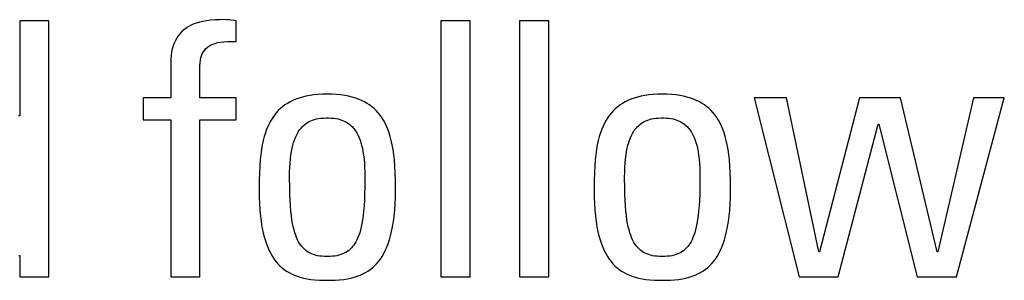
# Model space of a CAD drawing. Header units: millimetres. Extents: x -2579 to 1363, y -329 to 2298.
# Tile 71 of 256: x -1238.22 to -1231.87, y 1523.4 to 1525.09. Entities that reach past the tile are written whole.
import ezdxf

# ---------------------------------------------------------------- set-up
doc = ezdxf.new("R2010")
doc.units = ezdxf.units.MM
doc.header["$LTSCALE"] = 30.734
doc.layers.get('0').update_dxf_attribs({"linetype": 'CONTINUOUS'})

msp = doc.modelspace()

# ---------------------------------------------------------------- linework, layer by layer
at = {"color": 250, "true_color": 0x1c1c1c}
for p, q in [((-1238.2222, 1525.0824), (-1238.2222, 1524.4679)), ((-1238.0342, 1525.0824), (-1238.2222, 1525.0824)), ((-1238.0342, 1523.4268), (-1238.0342, 1525.0824)), ((-1237.0827, 1525.0662), (-1237.1018, 1525.0591)), ((-1237.062, 1525.0726), (-1237.0827, 1525.0662)), ((-1237.0396, 1525.0779), (-1237.062, 1525.0726)), ((-1237.0153, 1525.0823), (-1237.0396, 1525.0779)), ((-1236.9889, 1525.0857), (-1237.0153, 1525.0823)), ((-1236.9601, 1525.088), (-1236.9889, 1525.0857)), ((-1236.9287, 1525.0892), (-1236.9601, 1525.088)), ((-1236.9145, 1525.0893), (-1236.9287, 1525.0892)), ((-1236.8839, 1525.0887), (-1236.9145, 1525.0893)), ((-1236.8706, 1525.0879), (-1236.8839, 1525.0887)), ((-1236.8583, 1525.0869), (-1236.8706, 1525.0879)), ((-1236.8345, 1525.0839), (-1236.8583, 1525.0869)), ((-1236.8251, 1525.0824), (-1236.8345, 1525.0839)), ((-1236.8251, 1524.9471), (-1236.8251, 1525.0824)), ((-1235.5028, 1525.0824), (-1235.5028, 1523.4268)), ((-1235.3148, 1525.0824), (-1235.5028, 1525.0824)), ((-1235.3148, 1523.4268), (-1235.3148, 1525.0824)), ((-1234.9945, 1525.0824), (-1234.9945, 1523.4268)), ((-1234.8066, 1525.0824), (-1234.9945, 1525.0824)), ((-1234.8066, 1523.4268), (-1234.8066, 1525.0824)), ((-1237.1885, 1524.998), (-1237.199, 1524.9846)), ((-1237.1769, 1525.0103), (-1237.1885, 1524.998)), ((-1237.1643, 1525.0218), (-1237.1769, 1525.0103)), ((-1237.1505, 1525.0324), (-1237.1643, 1525.0218)), ((-1237.1356, 1525.0421), (-1237.1505, 1525.0324)), ((-1237.1194, 1525.051), (-1237.1356, 1525.0421)), ((-1237.1018, 1525.0591), (-1237.1194, 1525.051)), ((-1237.2247, 1524.9383), (-1237.2313, 1524.9205)), ((-1237.2172, 1524.9549), (-1237.2247, 1524.9383)), ((-1237.2086, 1524.9703), (-1237.2172, 1524.9549)), ((-1237.199, 1524.9846), (-1237.2086, 1524.9703)), ((-1236.9762, 1524.9306), (-1236.9612, 1524.9361)), ((-1236.9612, 1524.9361), (-1236.9443, 1524.9407)), ((-1236.9443, 1524.9407), (-1236.9254, 1524.9443)), ((-1236.9254, 1524.9443), (-1236.9043, 1524.9469)), ((-1236.9043, 1524.9469), (-1236.8807, 1524.9483)), ((-1236.8807, 1524.9483), (-1236.8544, 1524.9484)), ((-1236.8544, 1524.9484), (-1236.8251, 1524.9471)), ((-1237.2411, 1524.8808), (-1237.2444, 1524.8587)), ((-1237.2368, 1524.9013), (-1237.2411, 1524.8808)), ((-1237.2313, 1524.9205), (-1237.2368, 1524.9013)), ((-1237.0431, 1524.8688), (-1237.037, 1524.8802)), ((-1237.037, 1524.8802), (-1237.0298, 1524.8907)), ((-1237.0298, 1524.8907), (-1237.0216, 1524.9003)), ((-1237.0216, 1524.9003), (-1237.0123, 1524.909)), ((-1237.0123, 1524.909), (-1237.0017, 1524.917)), ((-1237.0017, 1524.917), (-1236.9959, 1524.9207)), ((-1236.9959, 1524.9207), (-1236.9897, 1524.9242)), ((-1236.9897, 1524.9242), (-1236.9762, 1524.9306)), ((-1237.2464, 1524.835), (-1237.247, 1524.8096)), ((-1237.247, 1524.8096), (-1237.247, 1524.5849)), ((-1237.2444, 1524.8587), (-1237.2464, 1524.835)), ((-1237.0589, 1524.7907), (-1237.0579, 1524.81)), ((-1237.0579, 1524.81), (-1237.0557, 1524.8271)), ((-1237.0557, 1524.8271), (-1237.0525, 1524.8424)), ((-1237.0525, 1524.8424), (-1237.0483, 1524.8562)), ((-1237.0483, 1524.8562), (-1237.0431, 1524.8688)), ((-1237.059, 1524.782), (-1237.0589, 1524.7907)), ((-1237.059, 1524.5849), (-1237.059, 1524.782)), ((-1237.4259, 1524.5849), (-1237.4259, 1524.4427)), ((-1237.247, 1524.5849), (-1237.4259, 1524.5849)), ((-1236.8251, 1524.5849), (-1237.059, 1524.5849)), ((-1236.8251, 1524.4427), (-1236.8251, 1524.5849)), ((-1236.4762, 1524.558), (-1236.4933, 1524.5482)), ((-1236.4581, 1524.5669), (-1236.4762, 1524.558)), ((-1236.4389, 1524.575), (-1236.4581, 1524.5669)), ((-1236.4186, 1524.5823), (-1236.4389, 1524.575)), ((-1236.397, 1524.5888), (-1236.4186, 1524.5823)), ((-1236.3741, 1524.5944), (-1236.397, 1524.5888)), ((-1236.3498, 1524.5991), (-1236.3741, 1524.5944)), ((-1236.324, 1524.6028), (-1236.3498, 1524.5991)), ((-1236.2967, 1524.6055), (-1236.324, 1524.6028)), ((-1236.2676, 1524.6072), (-1236.2967, 1524.6055)), ((-1236.2366, 1524.6078), (-1236.2676, 1524.6072)), ((-1236.2057, 1524.6072), (-1236.2366, 1524.6078)), ((-1236.1766, 1524.6055), (-1236.2057, 1524.6072)), ((-1236.1492, 1524.6028), (-1236.1766, 1524.6055)), ((-1236.1235, 1524.5991), (-1236.1492, 1524.6028)), ((-1236.0992, 1524.5944), (-1236.1235, 1524.5991)), ((-1236.0763, 1524.5888), (-1236.0992, 1524.5944)), ((-1236.0547, 1524.5823), (-1236.0763, 1524.5888)), ((-1236.0344, 1524.575), (-1236.0547, 1524.5823)), ((-1236.0152, 1524.5669), (-1236.0344, 1524.575)), ((-1235.997, 1524.558), (-1236.0152, 1524.5669)), ((-1235.9799, 1524.5482), (-1235.997, 1524.558)), ((-1234.3131, 1524.558), (-1234.3303, 1524.5482)), ((-1234.295, 1524.5669), (-1234.3131, 1524.558)), ((-1234.2758, 1524.575), (-1234.295, 1524.5669)), ((-1234.2555, 1524.5823), (-1234.2758, 1524.575)), ((-1234.2339, 1524.5888), (-1234.2555, 1524.5823)), ((-1234.211, 1524.5944), (-1234.2339, 1524.5888)), ((-1234.1867, 1524.5991), (-1234.211, 1524.5944)), ((-1234.161, 1524.6028), (-1234.1867, 1524.5991)), ((-1234.1336, 1524.6055), (-1234.161, 1524.6028)), ((-1234.1045, 1524.6072), (-1234.1336, 1524.6055)), ((-1234.0735, 1524.6078), (-1234.1045, 1524.6072)), ((-1234.0426, 1524.6072), (-1234.0735, 1524.6078)), ((-1234.0135, 1524.6055), (-1234.0426, 1524.6072)), ((-1233.9862, 1524.6028), (-1234.0135, 1524.6055)), ((-1233.9604, 1524.5991), (-1233.9862, 1524.6028)), ((-1233.9361, 1524.5944), (-1233.9604, 1524.5991)), ((-1233.9132, 1524.5888), (-1233.9361, 1524.5944)), ((-1233.8917, 1524.5823), (-1233.9132, 1524.5888)), ((-1233.8713, 1524.575), (-1233.8917, 1524.5823)), ((-1233.8521, 1524.5669), (-1233.8713, 1524.575)), ((-1233.834, 1524.558), (-1233.8521, 1524.5669)), ((-1233.8169, 1524.5482), (-1233.834, 1524.558)), ((-1233.4797, 1524.5849), (-1233.1908, 1523.4268)), ((-1233.271, 1524.5849), (-1233.4797, 1524.5849)), ((-1233.0624, 1523.5874), (-1233.271, 1524.5849)), ((-1232.801, 1524.5849), (-1233.0578, 1523.5874)), ((-1232.5349, 1524.5849), (-1232.801, 1524.5849)), ((-1232.2988, 1523.5874), (-1232.5349, 1524.5849)), ((-1232.0649, 1524.5849), (-1232.2942, 1523.5874)), ((-1232.1749, 1523.4268), (-1231.8654, 1524.5849)), ((-1231.8654, 1524.5849), (-1232.0649, 1524.5849)), ((-1236.5527, 1524.501), (-1236.5655, 1524.487)), ((-1236.5391, 1524.514), (-1236.5527, 1524.501)), ((-1236.5247, 1524.5263), (-1236.5391, 1524.514)), ((-1236.5095, 1524.5376), (-1236.5247, 1524.5263)), ((-1236.4933, 1524.5482), (-1236.5095, 1524.5376)), ((-1235.9638, 1524.5376), (-1235.9799, 1524.5482)), ((-1235.9485, 1524.5263), (-1235.9638, 1524.5376)), ((-1235.9342, 1524.514), (-1235.9485, 1524.5263)), ((-1235.9206, 1524.5009), (-1235.9342, 1524.514)), ((-1235.9078, 1524.487), (-1235.9206, 1524.5009)), ((-1234.3896, 1524.5009), (-1234.4024, 1524.487)), ((-1234.376, 1524.514), (-1234.3896, 1524.5009)), ((-1234.3616, 1524.5263), (-1234.376, 1524.514)), ((-1234.3464, 1524.5376), (-1234.3616, 1524.5263)), ((-1234.3303, 1524.5482), (-1234.3464, 1524.5376)), ((-1233.8007, 1524.5376), (-1233.8169, 1524.5482)), ((-1233.7855, 1524.5262), (-1233.8007, 1524.5376)), ((-1233.7711, 1524.514), (-1233.7855, 1524.5262)), ((-1233.7576, 1524.5009), (-1233.7711, 1524.514)), ((-1233.7447, 1524.4869), (-1233.7576, 1524.5009)), ((-1238.2222, 1524.4679), (-1238.2291, 1524.4679)), ((-1237.4259, 1524.4427), (-1237.247, 1524.4427)), ((-1237.247, 1524.4427), (-1237.247, 1523.4268)), ((-1237.059, 1523.4268), (-1237.059, 1524.4427)), ((-1237.059, 1524.4427), (-1236.8251, 1524.4427)), ((-1236.5996, 1524.439), (-1236.6097, 1524.4208)), ((-1236.5889, 1524.4561), (-1236.5996, 1524.439)), ((-1236.5776, 1524.472), (-1236.5889, 1524.4561)), ((-1236.5655, 1524.487), (-1236.5776, 1524.472)), ((-1236.3633, 1524.4248), (-1236.3531, 1524.4305)), ((-1236.3531, 1524.4305), (-1236.3423, 1524.4356)), ((-1236.3423, 1524.4356), (-1236.331, 1524.4401)), ((-1236.331, 1524.4401), (-1236.3189, 1524.444)), ((-1236.3189, 1524.444), (-1236.3061, 1524.4472)), ((-1236.3061, 1524.4472), (-1236.2923, 1524.4499)), ((-1236.2923, 1524.4499), (-1236.2776, 1524.4519)), ((-1236.2776, 1524.4519), (-1236.2618, 1524.4533)), ((-1236.2618, 1524.4533), (-1236.2447, 1524.454)), ((-1236.2447, 1524.454), (-1236.2366, 1524.4541)), ((-1236.2366, 1524.4541), (-1236.2286, 1524.454)), ((-1236.2286, 1524.454), (-1236.2114, 1524.4533)), ((-1236.2114, 1524.4533), (-1236.1956, 1524.4519)), ((-1236.1956, 1524.4519), (-1236.1809, 1524.4499)), ((-1236.1809, 1524.4499), (-1236.1672, 1524.4472)), ((-1236.1672, 1524.4472), (-1236.1543, 1524.4439)), ((-1236.1543, 1524.4439), (-1236.1422, 1524.4401)), ((-1236.1422, 1524.4401), (-1236.1309, 1524.4356)), ((-1236.1309, 1524.4356), (-1236.1201, 1524.4305)), ((-1236.1201, 1524.4305), (-1236.1099, 1524.4248)), ((-1235.8957, 1524.472), (-1235.9078, 1524.487)), ((-1235.8843, 1524.456), (-1235.8957, 1524.472)), ((-1235.8736, 1524.439), (-1235.8843, 1524.456)), ((-1235.8636, 1524.4208), (-1235.8736, 1524.439)), ((-1234.4366, 1524.439), (-1234.4466, 1524.4208)), ((-1234.4259, 1524.456), (-1234.4366, 1524.439)), ((-1234.4145, 1524.472), (-1234.4259, 1524.456)), ((-1234.4024, 1524.487), (-1234.4145, 1524.472)), ((-1234.2003, 1524.4248), (-1234.1901, 1524.4305)), ((-1234.1901, 1524.4305), (-1234.1793, 1524.4356)), ((-1234.1793, 1524.4356), (-1234.1679, 1524.4401)), ((-1234.1679, 1524.4401), (-1234.1559, 1524.4439)), ((-1234.1559, 1524.4439), (-1234.143, 1524.4472)), ((-1234.143, 1524.4472), (-1234.1293, 1524.4499)), ((-1234.1293, 1524.4499), (-1234.1146, 1524.4519)), ((-1234.1146, 1524.4519), (-1234.0988, 1524.4533)), ((-1234.0988, 1524.4533), (-1234.0816, 1524.454)), ((-1234.0816, 1524.454), (-1234.0735, 1524.4541)), ((-1234.0735, 1524.4541), (-1234.0655, 1524.454)), ((-1234.0655, 1524.454), (-1234.0484, 1524.4533)), ((-1234.0484, 1524.4533), (-1234.0325, 1524.4519)), ((-1234.0325, 1524.4519), (-1234.0178, 1524.4499)), ((-1234.0178, 1524.4499), (-1234.0041, 1524.4472)), ((-1234.0041, 1524.4472), (-1233.9913, 1524.444)), ((-1233.9913, 1524.444), (-1233.9792, 1524.4401)), ((-1233.9792, 1524.4401), (-1233.9679, 1524.4356)), ((-1233.9679, 1524.4356), (-1233.9571, 1524.4305)), ((-1233.9571, 1524.4305), (-1233.9469, 1524.4248)), ((-1233.7327, 1524.472), (-1233.7447, 1524.4869)), ((-1233.7213, 1524.456), (-1233.7327, 1524.472)), ((-1233.7106, 1524.439), (-1233.7213, 1524.456)), ((-1233.7005, 1524.4208), (-1233.7106, 1524.439)), ((-1236.6278, 1524.3805), (-1236.6358, 1524.3581)), ((-1236.619, 1524.4013), (-1236.6278, 1524.3805)), ((-1236.6097, 1524.4208), (-1236.619, 1524.4013)), ((-1236.4295, 1524.3533), (-1236.4226, 1524.3652)), ((-1236.4226, 1524.3652), (-1236.4152, 1524.3761)), ((-1236.4152, 1524.3761), (-1236.4076, 1524.3862)), ((-1236.4076, 1524.3862), (-1236.4036, 1524.3909)), ((-1236.4036, 1524.3909), (-1236.3995, 1524.3954)), ((-1236.3995, 1524.3954), (-1236.3911, 1524.4038)), ((-1236.3911, 1524.4038), (-1236.3823, 1524.4115)), ((-1236.3823, 1524.4115), (-1236.373, 1524.4185)), ((-1236.373, 1524.4185), (-1236.3633, 1524.4248)), ((-1236.1099, 1524.4248), (-1236.1002, 1524.4185)), ((-1236.1002, 1524.4185), (-1236.0909, 1524.4115)), ((-1236.0909, 1524.4115), (-1236.0821, 1524.4038)), ((-1236.0821, 1524.4038), (-1236.0737, 1524.3954)), ((-1236.0737, 1524.3954), (-1236.0696, 1524.3909)), ((-1236.0696, 1524.3909), (-1236.0656, 1524.3861)), ((-1236.0656, 1524.3861), (-1236.0579, 1524.3761)), ((-1236.0579, 1524.3761), (-1236.0506, 1524.3651)), ((-1236.0506, 1524.3651), (-1236.0437, 1524.3533)), ((-1235.8542, 1524.4013), (-1235.8636, 1524.4208)), ((-1235.8455, 1524.3805), (-1235.8542, 1524.4013)), ((-1235.8374, 1524.3581), (-1235.8455, 1524.3805)), ((-1234.4647, 1524.3805), (-1234.4728, 1524.3581)), ((-1234.456, 1524.4013), (-1234.4647, 1524.3805)), ((-1234.4466, 1524.4208), (-1234.456, 1524.4013)), ((-1234.2665, 1524.3533), (-1234.2596, 1524.3651)), ((-1234.2596, 1524.3651), (-1234.2522, 1524.3761)), ((-1234.2522, 1524.3761), (-1234.2446, 1524.3861)), ((-1234.2446, 1524.3861), (-1234.2406, 1524.3909)), ((-1234.2406, 1524.3909), (-1234.2365, 1524.3954)), ((-1234.2365, 1524.3954), (-1234.2281, 1524.4038)), ((-1234.2281, 1524.4038), (-1234.2193, 1524.4115)), ((-1234.2193, 1524.4115), (-1234.21, 1524.4185)), ((-1234.21, 1524.4185), (-1234.2003, 1524.4248)), ((-1233.9469, 1524.4248), (-1233.9372, 1524.4185)), ((-1233.9372, 1524.4185), (-1233.9279, 1524.4115)), ((-1233.9279, 1524.4115), (-1233.9191, 1524.4038)), ((-1233.9191, 1524.4038), (-1233.9107, 1524.3954)), ((-1233.9107, 1524.3954), (-1233.9066, 1524.3909)), ((-1233.9066, 1524.3909), (-1233.9026, 1524.3862)), ((-1233.9026, 1524.3862), (-1233.8949, 1524.3761)), ((-1233.8949, 1524.3761), (-1233.8876, 1524.3652)), ((-1233.8876, 1524.3652), (-1233.8807, 1524.3533)), ((-1233.6912, 1524.4013), (-1233.7005, 1524.4208)), ((-1233.6824, 1524.3805), (-1233.6912, 1524.4013)), ((-1233.6744, 1524.3581), (-1233.6824, 1524.3805)), ((-1232.9386, 1523.4268), (-1232.6794, 1524.4129)), ((-1232.6794, 1524.4129), (-1232.6749, 1524.4129)), ((-1232.6749, 1524.4129), (-1232.4272, 1523.4268)), ((-1236.6499, 1524.3084), (-1236.656, 1524.2805)), ((-1236.6432, 1524.3342), (-1236.6499, 1524.3084)), ((-1236.6358, 1524.3581), (-1236.6432, 1524.3342)), ((-1236.4535, 1524.2946), (-1236.4481, 1524.3111)), ((-1236.4481, 1524.3111), (-1236.4423, 1524.3264)), ((-1236.4423, 1524.3264), (-1236.4361, 1524.3404)), ((-1236.4361, 1524.3404), (-1236.4295, 1524.3533)), ((-1236.0437, 1524.3533), (-1236.0371, 1524.3404)), ((-1236.0371, 1524.3404), (-1236.0309, 1524.3263)), ((-1236.0309, 1524.3263), (-1236.0251, 1524.3111)), ((-1236.0251, 1524.3111), (-1236.0196, 1524.2946)), ((-1235.83, 1524.3342), (-1235.8374, 1524.3581)), ((-1235.8233, 1524.3084), (-1235.83, 1524.3342)), ((-1235.8172, 1524.2805), (-1235.8233, 1524.3084)), ((-1234.4869, 1524.3084), (-1234.493, 1524.2805)), ((-1234.4802, 1524.3342), (-1234.4869, 1524.3084)), ((-1234.4728, 1524.3581), (-1234.4802, 1524.3342)), ((-1234.2905, 1524.2946), (-1234.2851, 1524.3111)), ((-1234.2851, 1524.3111), (-1234.2793, 1524.3263)), ((-1234.2793, 1524.3263), (-1234.2731, 1524.3404)), ((-1234.2731, 1524.3404), (-1234.2665, 1524.3533)), ((-1233.8807, 1524.3533), (-1233.8741, 1524.3404)), ((-1233.8741, 1524.3404), (-1233.8679, 1524.3264)), ((-1233.8679, 1524.3264), (-1233.8621, 1524.3111)), ((-1233.8621, 1524.3111), (-1233.8567, 1524.2946)), ((-1233.667, 1524.3341), (-1233.6744, 1524.3581)), ((-1233.6603, 1524.3083), (-1233.667, 1524.3341)), ((-1233.6542, 1524.2805), (-1233.6603, 1524.3083)), ((-1236.6613, 1524.2504), (-1236.6659, 1524.2178)), ((-1236.656, 1524.2805), (-1236.6613, 1524.2504)), ((-1236.4708, 1524.2136), (-1236.4672, 1524.2364)), ((-1236.4672, 1524.2364), (-1236.4631, 1524.2574)), ((-1236.4631, 1524.2574), (-1236.4586, 1524.2768)), ((-1236.4586, 1524.2768), (-1236.4535, 1524.2946)), ((-1236.0196, 1524.2946), (-1236.0146, 1524.2767)), ((-1236.0146, 1524.2767), (-1236.0101, 1524.2574)), ((-1236.0101, 1524.2574), (-1236.006, 1524.2364)), ((-1236.006, 1524.2364), (-1236.0024, 1524.2136)), ((-1235.8119, 1524.2504), (-1235.8172, 1524.2805)), ((-1235.8073, 1524.2178), (-1235.8119, 1524.2504)), ((-1234.4983, 1524.2504), (-1234.5029, 1524.2178)), ((-1234.493, 1524.2805), (-1234.4983, 1524.2504)), ((-1234.3078, 1524.2136), (-1234.3042, 1524.2364)), ((-1234.3042, 1524.2364), (-1234.3001, 1524.2574)), ((-1234.3001, 1524.2574), (-1234.2956, 1524.2767)), ((-1234.2956, 1524.2767), (-1234.2905, 1524.2946)), ((-1233.8567, 1524.2946), (-1233.8516, 1524.2768)), ((-1233.8516, 1524.2768), (-1233.8471, 1524.2574)), ((-1233.8471, 1524.2574), (-1233.843, 1524.2364)), ((-1233.843, 1524.2364), (-1233.8394, 1524.2136)), ((-1233.6489, 1524.2504), (-1233.6542, 1524.2805)), ((-1233.6443, 1524.2177), (-1233.6489, 1524.2504)), ((-1236.6697, 1524.182), (-1236.6727, 1524.1427)), ((-1236.6659, 1524.2178), (-1236.6697, 1524.182)), ((-1236.4763, 1524.1624), (-1236.4739, 1524.189)), ((-1236.4739, 1524.189), (-1236.4708, 1524.2136)), ((-1236.0024, 1524.2136), (-1235.9993, 1524.189)), ((-1235.9993, 1524.189), (-1235.9969, 1524.1624)), ((-1235.8035, 1524.1821), (-1235.8073, 1524.2178)), ((-1235.8005, 1524.1428), (-1235.8035, 1524.1821)), ((-1234.5067, 1524.1821), (-1234.5097, 1524.1428)), ((-1234.5029, 1524.2178), (-1234.5067, 1524.1821)), ((-1234.3133, 1524.1624), (-1234.3109, 1524.189)), ((-1234.3109, 1524.189), (-1234.3078, 1524.2136)), ((-1233.8394, 1524.2136), (-1233.8363, 1524.189)), ((-1233.8363, 1524.189), (-1233.8339, 1524.1624)), ((-1233.6405, 1524.182), (-1233.6443, 1524.2177)), ((-1233.6374, 1524.1427), (-1233.6405, 1524.182)), ((-1236.6727, 1524.1427), (-1236.675, 1524.0989)), ((-1236.4793, 1524.1025), (-1236.4781, 1524.1336)), ((-1236.4781, 1524.1336), (-1236.4763, 1524.1624)), ((-1235.9969, 1524.1624), (-1235.9951, 1524.1336)), ((-1235.9951, 1524.1336), (-1235.9939, 1524.1025)), ((-1235.7982, 1524.099), (-1235.8005, 1524.1428)), ((-1234.5097, 1524.1428), (-1234.512, 1524.099)), ((-1234.3163, 1524.1025), (-1234.3151, 1524.1336)), ((-1234.3151, 1524.1336), (-1234.3133, 1524.1624)), ((-1233.8339, 1524.1624), (-1233.8321, 1524.1336)), ((-1233.8321, 1524.1336), (-1233.8309, 1524.1025)), ((-1233.6352, 1524.0989), (-1233.6374, 1524.1427)), ((-1236.6763, 1524.0493), (-1236.6768, 1523.9913)), ((-1236.675, 1524.0989), (-1236.6763, 1524.0493)), ((-1236.4796, 1524.0689), (-1236.4793, 1524.1025)), ((-1236.4796, 1524.0619), (-1236.4796, 1524.0689)), ((-1236.4792, 1524.0091), (-1236.4796, 1524.0619)), ((-1235.9935, 1524.0617), (-1235.994, 1524.0089)), ((-1235.9939, 1524.1025), (-1235.9935, 1524.0689)), ((-1235.9935, 1524.0689), (-1235.9935, 1524.0617)), ((-1235.7968, 1524.0494), (-1235.7982, 1524.099)), ((-1235.7963, 1523.9914), (-1235.7968, 1524.0494)), ((-1234.5133, 1524.0494), (-1234.5138, 1523.9914)), ((-1234.512, 1524.099), (-1234.5133, 1524.0494)), ((-1234.3166, 1524.0689), (-1234.3163, 1524.1025)), ((-1234.3166, 1524.0617), (-1234.3166, 1524.0689)), ((-1234.3162, 1524.0089), (-1234.3166, 1524.0617)), ((-1233.8305, 1524.0619), (-1233.831, 1524.0091)), ((-1233.8309, 1524.1025), (-1233.8305, 1524.0689)), ((-1233.8305, 1524.0689), (-1233.8305, 1524.0619)), ((-1233.6338, 1524.0493), (-1233.6352, 1524.0989)), ((-1233.6333, 1523.9913), (-1233.6338, 1524.0493)), ((-1236.6768, 1523.9913), (-1236.6768, 1523.9886)), ((-1236.6768, 1523.9886), (-1236.6763, 1523.9416)), ((-1236.4781, 1523.9627), (-1236.4792, 1524.0091)), ((-1235.994, 1524.0089), (-1235.9951, 1523.9626)), ((-1235.7969, 1523.9416), (-1235.7963, 1523.9886)), ((-1235.7963, 1523.9886), (-1235.7963, 1523.9914)), ((-1234.5138, 1523.9914), (-1234.5138, 1523.9886)), ((-1234.5138, 1523.9886), (-1234.5133, 1523.9416)), ((-1234.3151, 1523.9625), (-1234.3162, 1524.0089)), ((-1233.831, 1524.0091), (-1233.8321, 1523.9627)), ((-1233.6339, 1523.9416), (-1233.6333, 1523.9886)), ((-1233.6333, 1523.9886), (-1233.6333, 1523.9913)), ((-1236.6763, 1523.9416), (-1236.6746, 1523.8979)), ((-1236.4764, 1523.9216), (-1236.4781, 1523.9627)), ((-1236.4741, 1523.885), (-1236.4764, 1523.9216)), ((-1235.9968, 1523.9215), (-1235.9991, 1523.8849)), ((-1235.9951, 1523.9626), (-1235.9968, 1523.9215)), ((-1235.7986, 1523.8979), (-1235.7969, 1523.9416)), ((-1234.5133, 1523.9416), (-1234.5116, 1523.8979)), ((-1234.3134, 1523.9215), (-1234.3151, 1523.9625)), ((-1234.3111, 1523.8849), (-1234.3134, 1523.9215)), ((-1233.8338, 1523.9216), (-1233.8361, 1523.885)), ((-1233.8321, 1523.9627), (-1233.8338, 1523.9216)), ((-1233.6356, 1523.8979), (-1233.6339, 1523.9416)), ((-1236.6746, 1523.8979), (-1236.6719, 1523.8571)), ((-1236.6719, 1523.8571), (-1236.6683, 1523.8191)), ((-1236.4714, 1523.8521), (-1236.4741, 1523.885)), ((-1235.9991, 1523.8849), (-1236.0018, 1523.8521)), ((-1235.8049, 1523.8191), (-1235.8013, 1523.8571)), ((-1235.8013, 1523.8571), (-1235.7986, 1523.8979)), ((-1234.5116, 1523.8979), (-1234.5089, 1523.8571)), ((-1234.5089, 1523.8571), (-1234.5053, 1523.8191)), ((-1234.3084, 1523.852), (-1234.3111, 1523.8849)), ((-1233.8361, 1523.885), (-1233.8388, 1523.8521)), ((-1233.6419, 1523.8191), (-1233.6383, 1523.8571)), ((-1233.6383, 1523.8571), (-1233.6356, 1523.8979)), ((-1236.6683, 1523.8191), (-1236.6637, 1523.7837)), ((-1236.4682, 1523.8226), (-1236.4714, 1523.8521)), ((-1236.4645, 1523.7959), (-1236.4682, 1523.8226)), ((-1236.4604, 1523.7718), (-1236.4645, 1523.7959)), ((-1236.0087, 1523.7959), (-1236.0128, 1523.7718)), ((-1236.005, 1523.8226), (-1236.0087, 1523.7959)), ((-1236.0018, 1523.8521), (-1236.005, 1523.8226)), ((-1235.8095, 1523.7837), (-1235.8049, 1523.8191)), ((-1234.5053, 1523.8191), (-1234.5007, 1523.7837)), ((-1234.3052, 1523.8225), (-1234.3084, 1523.852)), ((-1234.3015, 1523.7959), (-1234.3052, 1523.8225)), ((-1234.2974, 1523.7717), (-1234.3015, 1523.7959)), ((-1233.8457, 1523.7959), (-1233.8497, 1523.7718)), ((-1233.842, 1523.8226), (-1233.8457, 1523.7959)), ((-1233.8388, 1523.8521), (-1233.842, 1523.8226)), ((-1233.6465, 1523.7837), (-1233.6419, 1523.8191)), ((-1236.6637, 1523.7837), (-1236.6584, 1523.7508)), ((-1236.6584, 1523.7508), (-1236.6522, 1523.7202)), ((-1236.456, 1523.7499), (-1236.4604, 1523.7718)), ((-1236.4512, 1523.73), (-1236.456, 1523.7499)), ((-1236.446, 1523.7118), (-1236.4512, 1523.73)), ((-1236.022, 1523.73), (-1236.0272, 1523.7118)), ((-1236.0172, 1523.7499), (-1236.022, 1523.73)), ((-1236.0128, 1523.7718), (-1236.0172, 1523.7499)), ((-1235.821, 1523.7202), (-1235.8148, 1523.7508)), ((-1235.8148, 1523.7508), (-1235.8095, 1523.7837)), ((-1234.5007, 1523.7837), (-1234.4954, 1523.7508)), ((-1234.4954, 1523.7508), (-1234.4892, 1523.7202)), ((-1234.293, 1523.7498), (-1234.2974, 1523.7717)), ((-1234.2882, 1523.7299), (-1234.293, 1523.7498)), ((-1234.283, 1523.7118), (-1234.2882, 1523.7299)), ((-1233.859, 1523.73), (-1233.8642, 1523.7118)), ((-1233.8542, 1523.7499), (-1233.859, 1523.73)), ((-1233.8497, 1523.7718), (-1233.8542, 1523.7499)), ((-1233.658, 1523.7202), (-1233.6518, 1523.7508)), ((-1233.6518, 1523.7508), (-1233.6465, 1523.7837)), ((-1236.6522, 1523.7202), (-1236.6453, 1523.6917)), ((-1236.6453, 1523.6917), (-1236.6378, 1523.6653)), ((-1236.6378, 1523.6653), (-1236.6295, 1523.6407)), ((-1236.4405, 1523.6953), (-1236.446, 1523.7118)), ((-1236.4347, 1523.6802), (-1236.4405, 1523.6953)), ((-1236.4285, 1523.6664), (-1236.4347, 1523.6802)), ((-1236.4221, 1523.6538), (-1236.4285, 1523.6664)), ((-1236.0447, 1523.6664), (-1236.0512, 1523.6538)), ((-1236.0385, 1523.6802), (-1236.0447, 1523.6664)), ((-1236.0327, 1523.6953), (-1236.0385, 1523.6802)), ((-1236.0272, 1523.7118), (-1236.0327, 1523.6953)), ((-1235.8437, 1523.6407), (-1235.8354, 1523.6653)), ((-1235.8354, 1523.6653), (-1235.8279, 1523.6917)), ((-1235.8279, 1523.6917), (-1235.821, 1523.7202)), ((-1234.4892, 1523.7202), (-1234.4823, 1523.6917)), ((-1234.4823, 1523.6917), (-1234.4748, 1523.6653)), ((-1234.4748, 1523.6653), (-1234.4665, 1523.6407)), ((-1234.2775, 1523.6953), (-1234.283, 1523.7118)), ((-1234.2717, 1523.6802), (-1234.2775, 1523.6953)), ((-1234.2655, 1523.6664), (-1234.2717, 1523.6802)), ((-1234.2591, 1523.6538), (-1234.2655, 1523.6664)), ((-1233.8816, 1523.6664), (-1233.8881, 1523.6538)), ((-1233.8755, 1523.6802), (-1233.8816, 1523.6664)), ((-1233.8697, 1523.6953), (-1233.8755, 1523.6802)), ((-1233.8642, 1523.7118), (-1233.8697, 1523.6953)), ((-1233.6807, 1523.6407), (-1233.6724, 1523.6653)), ((-1233.6724, 1523.6653), (-1233.6649, 1523.6917)), ((-1233.6649, 1523.6917), (-1233.658, 1523.7202)), ((-1236.6295, 1523.6407), (-1236.6207, 1523.6178)), ((-1236.6207, 1523.6178), (-1236.6112, 1523.5966)), ((-1236.4153, 1523.6422), (-1236.4221, 1523.6538)), ((-1236.4081, 1523.6317), (-1236.4153, 1523.6422)), ((-1236.4007, 1523.622), (-1236.4081, 1523.6317)), ((-1236.3928, 1523.6131), (-1236.4007, 1523.622)), ((-1236.3845, 1523.605), (-1236.3928, 1523.6131)), ((-1236.3758, 1523.5975), (-1236.3845, 1523.605)), ((-1236.0887, 1523.605), (-1236.0974, 1523.5975)), ((-1236.0805, 1523.6131), (-1236.0887, 1523.605)), ((-1236.0726, 1523.622), (-1236.0805, 1523.6131)), ((-1236.0651, 1523.6317), (-1236.0726, 1523.622)), ((-1236.058, 1523.6422), (-1236.0651, 1523.6317)), ((-1236.0512, 1523.6538), (-1236.058, 1523.6422)), ((-1235.862, 1523.5966), (-1235.8525, 1523.6178)), ((-1235.8525, 1523.6178), (-1235.8437, 1523.6407)), ((-1234.4665, 1523.6407), (-1234.4577, 1523.6178)), ((-1234.4577, 1523.6178), (-1234.4482, 1523.5966)), ((-1234.2523, 1523.6422), (-1234.2591, 1523.6538)), ((-1234.2451, 1523.6316), (-1234.2523, 1523.6422)), ((-1234.2376, 1523.6219), (-1234.2451, 1523.6316)), ((-1234.2298, 1523.6131), (-1234.2376, 1523.6219)), ((-1234.2215, 1523.605), (-1234.2298, 1523.6131)), ((-1234.2128, 1523.5975), (-1234.2215, 1523.605)), ((-1233.9256, 1523.605), (-1233.9343, 1523.5975)), ((-1233.9174, 1523.6131), (-1233.9256, 1523.605)), ((-1233.9095, 1523.622), (-1233.9174, 1523.6131)), ((-1233.902, 1523.6317), (-1233.9095, 1523.622)), ((-1233.8949, 1523.6422), (-1233.902, 1523.6317)), ((-1233.8881, 1523.6538), (-1233.8949, 1523.6422)), ((-1233.699, 1523.5966), (-1233.6895, 1523.6178)), ((-1233.6895, 1523.6178), (-1233.6807, 1523.6407)), ((-1238.2268, 1523.5644), (-1238.2222, 1523.5644)), ((-1238.2222, 1523.5644), (-1238.2222, 1523.4268)), ((-1236.6112, 1523.5966), (-1236.6012, 1523.5769)), ((-1236.6012, 1523.5769), (-1236.5905, 1523.5586)), ((-1236.5905, 1523.5586), (-1236.5793, 1523.5416)), ((-1236.5793, 1523.5416), (-1236.5675, 1523.5258)), ((-1236.3667, 1523.5908), (-1236.3758, 1523.5975)), ((-1236.357, 1523.5847), (-1236.3667, 1523.5908)), ((-1236.3468, 1523.5792), (-1236.357, 1523.5847)), ((-1236.336, 1523.5743), (-1236.3468, 1523.5792)), ((-1236.3246, 1523.5701), (-1236.336, 1523.5743)), ((-1236.3123, 1523.5664), (-1236.3246, 1523.5701)), ((-1236.2993, 1523.5633), (-1236.3123, 1523.5664)), ((-1236.2853, 1523.5609), (-1236.2993, 1523.5633)), ((-1236.2703, 1523.5591), (-1236.2853, 1523.5609)), ((-1236.2541, 1523.558), (-1236.2703, 1523.5591)), ((-1236.2366, 1523.5576), (-1236.2541, 1523.558)), ((-1236.2192, 1523.558), (-1236.2366, 1523.5576)), ((-1236.203, 1523.5591), (-1236.2192, 1523.558)), ((-1236.188, 1523.5609), (-1236.203, 1523.5591)), ((-1236.174, 1523.5633), (-1236.188, 1523.5609)), ((-1236.1609, 1523.5664), (-1236.174, 1523.5633)), ((-1236.1487, 1523.5701), (-1236.1609, 1523.5664)), ((-1236.1372, 1523.5743), (-1236.1487, 1523.5701)), ((-1236.1264, 1523.5792), (-1236.1372, 1523.5743)), ((-1236.1162, 1523.5847), (-1236.1264, 1523.5792)), ((-1236.1066, 1523.5908), (-1236.1162, 1523.5847)), ((-1236.0974, 1523.5975), (-1236.1066, 1523.5908)), ((-1235.9057, 1523.5259), (-1235.8939, 1523.5416)), ((-1235.8939, 1523.5416), (-1235.8827, 1523.5586)), ((-1235.8827, 1523.5586), (-1235.872, 1523.5769)), ((-1235.872, 1523.5769), (-1235.862, 1523.5966)), ((-1234.4482, 1523.5966), (-1234.4382, 1523.5769)), ((-1234.4382, 1523.5769), (-1234.4275, 1523.5586)), ((-1234.4275, 1523.5586), (-1234.4163, 1523.5416)), ((-1234.4163, 1523.5416), (-1234.4045, 1523.5259)), ((-1234.2036, 1523.5908), (-1234.2128, 1523.5975)), ((-1234.194, 1523.5847), (-1234.2036, 1523.5908)), ((-1234.1838, 1523.5792), (-1234.194, 1523.5847)), ((-1234.173, 1523.5743), (-1234.1838, 1523.5792)), ((-1234.1615, 1523.5701), (-1234.173, 1523.5743)), ((-1234.1493, 1523.5664), (-1234.1615, 1523.5701)), ((-1234.1362, 1523.5633), (-1234.1493, 1523.5664)), ((-1234.1223, 1523.5609), (-1234.1362, 1523.5633)), ((-1234.1072, 1523.5591), (-1234.1223, 1523.5609)), ((-1234.091, 1523.558), (-1234.1072, 1523.5591)), ((-1234.0735, 1523.5576), (-1234.091, 1523.558)), ((-1234.0561, 1523.558), (-1234.0735, 1523.5576)), ((-1234.0399, 1523.5591), (-1234.0561, 1523.558)), ((-1234.0249, 1523.5609), (-1234.0399, 1523.5591)), ((-1234.0109, 1523.5633), (-1234.0249, 1523.5609)), ((-1233.9978, 1523.5664), (-1234.0109, 1523.5633)), ((-1233.9856, 1523.5701), (-1233.9978, 1523.5664)), ((-1233.9742, 1523.5743), (-1233.9856, 1523.5701)), ((-1233.9634, 1523.5792), (-1233.9742, 1523.5743)), ((-1233.9532, 1523.5847), (-1233.9634, 1523.5792)), ((-1233.9435, 1523.5908), (-1233.9532, 1523.5847)), ((-1233.9343, 1523.5975), (-1233.9435, 1523.5908)), ((-1233.7427, 1523.5258), (-1233.7309, 1523.5416)), ((-1233.7309, 1523.5416), (-1233.7197, 1523.5586)), ((-1233.7197, 1523.5586), (-1233.709, 1523.5769)), ((-1233.709, 1523.5769), (-1233.699, 1523.5966)), ((-1233.0578, 1523.5874), (-1233.0624, 1523.5874)), ((-1232.2942, 1523.5874), (-1232.2988, 1523.5874)), ((-1236.5675, 1523.5258), (-1236.5551, 1523.5113)), ((-1236.5551, 1523.5113), (-1236.5421, 1523.4978)), ((-1236.5421, 1523.4978), (-1236.5285, 1523.4854)), ((-1236.5285, 1523.4854), (-1236.5142, 1523.474)), ((-1236.5142, 1523.474), (-1236.4992, 1523.4635)), ((-1235.974, 1523.4635), (-1235.959, 1523.474)), ((-1235.959, 1523.474), (-1235.9447, 1523.4854)), ((-1235.9447, 1523.4854), (-1235.9311, 1523.4978)), ((-1235.9311, 1523.4978), (-1235.9181, 1523.5113)), ((-1235.9181, 1523.5113), (-1235.9057, 1523.5259)), ((-1234.4045, 1523.5259), (-1234.3921, 1523.5113)), ((-1234.3921, 1523.5113), (-1234.3791, 1523.4978)), ((-1234.3791, 1523.4978), (-1234.3655, 1523.4854)), ((-1234.3655, 1523.4854), (-1234.3512, 1523.474)), ((-1234.3512, 1523.474), (-1234.3361, 1523.4635)), ((-1233.811, 1523.4635), (-1233.796, 1523.474)), ((-1233.796, 1523.474), (-1233.7817, 1523.4854)), ((-1233.7817, 1523.4854), (-1233.7681, 1523.4978)), ((-1233.7681, 1523.4978), (-1233.7551, 1523.5113)), ((-1233.7551, 1523.5113), (-1233.7427, 1523.5258)), ((-1238.2222, 1523.4268), (-1238.0342, 1523.4268)), ((-1237.247, 1523.4268), (-1237.059, 1523.4268)), ((-1236.4992, 1523.4635), (-1236.4834, 1523.4539)), ((-1236.4834, 1523.4539), (-1236.4667, 1523.4451)), ((-1236.4667, 1523.4451), (-1236.4491, 1523.4372)), ((-1236.4491, 1523.4372), (-1236.4305, 1523.4301)), ((-1236.4305, 1523.4301), (-1236.4107, 1523.4239)), ((-1236.4107, 1523.4239), (-1236.3896, 1523.4184)), ((-1236.3896, 1523.4184), (-1236.3671, 1523.4138)), ((-1236.3671, 1523.4138), (-1236.3427, 1523.41)), ((-1236.3427, 1523.41), (-1236.3164, 1523.4071)), ((-1236.1568, 1523.4071), (-1236.1305, 1523.41)), ((-1236.1305, 1523.41), (-1236.1061, 1523.4138)), ((-1236.1061, 1523.4138), (-1236.0836, 1523.4184)), ((-1236.0836, 1523.4184), (-1236.0625, 1523.4239)), ((-1236.0625, 1523.4239), (-1236.0427, 1523.4301)), ((-1236.0427, 1523.4301), (-1236.0241, 1523.4372)), ((-1236.0241, 1523.4372), (-1236.0065, 1523.4451)), ((-1236.0065, 1523.4451), (-1235.9898, 1523.4539)), ((-1235.9898, 1523.4539), (-1235.974, 1523.4635)), ((-1235.5028, 1523.4268), (-1235.3148, 1523.4268)), ((-1234.9945, 1523.4268), (-1234.8066, 1523.4268)), ((-1234.3361, 1523.4635), (-1234.3204, 1523.4539)), ((-1234.3204, 1523.4539), (-1234.3037, 1523.4451)), ((-1234.3037, 1523.4451), (-1234.2861, 1523.4372)), ((-1234.2861, 1523.4372), (-1234.2675, 1523.4301)), ((-1234.2675, 1523.4301), (-1234.2477, 1523.4239)), ((-1234.2477, 1523.4239), (-1234.2266, 1523.4184)), ((-1234.2266, 1523.4184), (-1234.204, 1523.4138)), ((-1234.204, 1523.4138), (-1234.1797, 1523.41)), ((-1234.1797, 1523.41), (-1234.1534, 1523.4071)), ((-1233.9938, 1523.4071), (-1233.9674, 1523.41)), ((-1233.9674, 1523.41), (-1233.9431, 1523.4138)), ((-1233.9431, 1523.4138), (-1233.9205, 1523.4184)), ((-1233.9205, 1523.4184), (-1233.8995, 1523.4239)), ((-1233.8995, 1523.4239), (-1233.8797, 1523.4301)), ((-1233.8797, 1523.4301), (-1233.861, 1523.4372)), ((-1233.861, 1523.4372), (-1233.8435, 1523.4451)), ((-1233.8435, 1523.4451), (-1233.8268, 1523.4539)), ((-1233.8268, 1523.4539), (-1233.811, 1523.4635)), ((-1233.1908, 1523.4268), (-1232.9386, 1523.4268)), ((-1232.4272, 1523.4268), (-1232.1749, 1523.4268)), ((-1236.3164, 1523.4071), (-1236.2877, 1523.4051)), ((-1236.2877, 1523.4051), (-1236.2559, 1523.404)), ((-1236.2559, 1523.404), (-1236.2366, 1523.4039)), ((-1236.2366, 1523.4039), (-1236.2174, 1523.404)), ((-1236.2174, 1523.404), (-1236.1856, 1523.4051)), ((-1236.1856, 1523.4051), (-1236.1568, 1523.4071)), ((-1234.1534, 1523.4071), (-1234.1246, 1523.4051)), ((-1234.1246, 1523.4051), (-1234.0928, 1523.404)), ((-1234.0928, 1523.404), (-1234.0735, 1523.4039)), ((-1234.0735, 1523.4039), (-1234.0543, 1523.404)), ((-1234.0543, 1523.404), (-1234.0225, 1523.4051)), ((-1234.0225, 1523.4051), (-1233.9938, 1523.4071))]:
    msp.add_line(p, q, dxfattribs=at)

doc.saveas('drawing.dxf')
